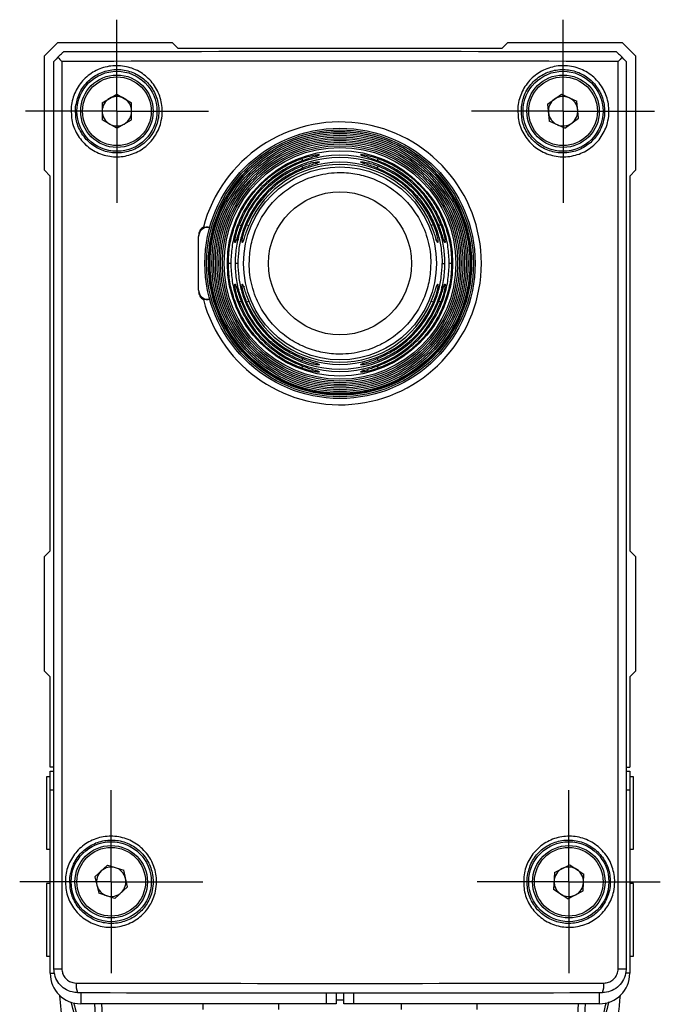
# Model space of a CAD drawing. Header units: millimetres. Extents: x 399 to 6076, y -1991 to 1602.
# Tile 182 of 256: x 3853 to 3886, y 516 to 568. Entities that reach past the tile are written whole.
import ezdxf

# ---------------------------------------------------------------- set-up
doc = ezdxf.new("R2010")
doc.units = ezdxf.units.MM
doc.linetypes.add('AM_ISO08W050', pattern=[18, 12, -1.5, 3, -1.5])
doc.linetypes.add('AM_ISO08W050x2', pattern=[9, 6, -0.75, 1.5, -0.75])
doc.layers.add('AM_7', color=4, linetype='AM_ISO08W050', lineweight=25)
doc.layers.add('S20', color=7, linetype='Continuous')

# ---------------------------------------------------------------- blocks, each defined once
blk = doc.blocks.new('S20-右視-02')
at = {"layer": 'S20', "linetype": 'Continuous', "lineweight": 25}
for p, q in [((-15.216, 29.326), (-14.519, 30.023)), ((-14.519, 30.023), (-8.519, 30.023)), ((-8.519, 30.023), (-8.219, 29.723)), ((8.787, 29.723), (9.087, 30.023)), ((9.087, 30.023), (15.087, 30.023)), ((15.087, 30.023), (15.784, 29.326)), ((-8.219, 29.723), (8.787, 29.723)), ((-15.216, 23.326), (-15.216, 29.326)), ((-14.724, -18.535), (-14.724, 29.031)), ((-14.304, 29.031), (-14.304, -18.535)), ((14.872, -18.535), (14.872, 29.031)), ((15.292, 29.031), (15.292, -18.535)), ((15.784, 29.326), (15.784, 23.326)), ((-12.188, 26.869), (-11.416, 27.315)), ((-12.188, 26.869), (-12.188, 25.977)), ((-11.416, 27.315), (-10.643, 26.869)), ((-10.643, 25.977), (-10.643, 26.869)), ((11.171, 26.789), (11.895, 27.31)), ((11.895, 27.31), (12.708, 26.944)), ((12.797, 26.057), (12.708, 26.944)), ((11.171, 26.789), (11.26, 25.902)), ((-11.416, 25.531), (-12.188, 25.977)), ((-11.416, 25.531), (-10.643, 25.977)), ((12.074, 25.535), (11.26, 25.902)), ((12.074, 25.535), (12.797, 26.057)), ((-14.916, 23.026), (-15.216, 23.326)), ((15.784, 23.326), (15.484, 23.026)), ((-14.916, 3.373), (-14.916, 23.026)), ((15.484, 23.026), (15.484, 3.373)), ((-15.216, 3.073), (-14.916, 3.373)), ((15.484, 3.373), (15.784, 3.073)), ((-15.216, -2.927), (-15.216, 3.073)), ((15.784, 3.073), (15.784, -2.927)), ((-14.916, -3.227), (-15.216, -2.927)), ((15.784, -2.927), (15.484, -3.227)), ((-14.916, -7.977), (-14.916, -3.227)), ((15.484, -3.227), (15.484, -7.977)), ((-14.724, -7.977), (-14.916, -7.977)), ((-14.916, -8.177), (-14.724, -8.177)), ((-14.916, -9.177), (-14.916, -8.177)), ((15.292, -7.977), (15.484, -7.977)), ((15.292, -8.177), (15.484, -8.177)), ((15.484, -8.177), (15.484, -9.177)), ((-15.116, -8.477), (-15.116, -12.277)), ((-14.916, -8.477), (-15.116, -8.477)), ((15.684, -8.477), (15.484, -8.477)), ((15.684, -11.442), (15.684, -8.477)), ((-14.724, -9.177), (-14.916, -9.177)), ((-14.916, -15.977), (-14.916, -9.177)), ((15.484, -9.177), (15.292, -9.177)), ((15.484, -9.177), (15.484, -15.977)), ((15.684, -12.277), (15.684, -11.442)), ((-15.116, -12.277), (-14.916, -12.277)), ((15.484, -12.277), (15.684, -12.277)), ((-11.915, -13.108), (-12.568, -13.715)), ((-11.915, -13.108), (-11.062, -13.37)), ((-10.863, -14.239), (-11.062, -13.37)), ((11.535, -13.492), (12.33, -13.086)), ((12.33, -13.086), (13.078, -13.571)), ((-12.568, -13.715), (-12.369, -14.584)), ((11.535, -13.492), (11.49, -14.383)), ((13.033, -14.462), (13.078, -13.571)), ((-15.116, -14.077), (-15.116, -17.877)), ((-14.916, -14.077), (-15.116, -14.077)), ((-10.863, -14.239), (-11.517, -14.847)), ((12.238, -14.868), (11.49, -14.383)), ((15.684, -14.077), (15.484, -14.077)), ((15.684, -17.042), (15.684, -14.077)), ((-11.517, -14.847), (-12.369, -14.584)), ((12.238, -14.868), (13.033, -14.462)), ((-14.916, -18.777), (-14.916, -15.977)), ((15.484, -15.977), (15.484, -18.777)), ((15.684, -17.877), (15.684, -17.042)), ((-15.116, -17.877), (-14.916, -17.877)), ((15.484, -17.877), (15.684, -17.877)), ((-14.724, -18.535), (-14.304, -18.535)), ((14.872, -18.535), (15.292, -18.535)), ((-14.916, -18.777), (-14.683, -18.777)), ((15.484, -18.777), (15.267, -18.777)), ((-13.316, -19.788), (-13.316, -20.377)), ((-0.416, -20.377), (-0.416, -19.805)), ((0.084, -19.805), (0.084, -20.377)), ((0.484, -20.377), (0.484, -19.805)), ((0.984, -19.805), (0.984, -20.377)), ((13.884, -19.788), (13.884, -20.377)), ((-0.416, -20.377), (-13.316, -20.377)), ((-12.23, -20.377), (-12.013, -23.759)), ((-6.916, -20.377), (-6.916, -20.677)), ((-2.916, -20.677), (-2.916, -20.377)), ((0.084, -20.377), (-0.416, -20.377)), ((0.484, -20.184), (0.084, -20.184)), ((0.984, -20.377), (0.484, -20.377)), ((13.884, -20.377), (0.984, -20.377)), ((3.484, -20.377), (3.484, -20.677)), ((7.484, -20.677), (7.484, -20.377)), ((12.581, -23.759), (12.798, -20.377))]:
    blk.add_line(p, q, dxfattribs=at)
for centre, radius in [((-11.416, 26.423), 2.1), ((11.984, 26.423), 2.1), ((-11.416, 26.423), 1.9), ((-11.416, 26.423), 1.8), ((11.984, 26.423), 1.9), ((11.984, 26.423), 1.8), ((-11.716, -13.977), 2.1), ((-11.716, -13.977), 1.9), ((-11.716, -13.977), 1.8), ((12.284, -13.977), 2.1), ((12.284, -13.977), 1.9), ((12.284, -13.977), 1.8)]:
    blk.add_circle(centre, radius, dxfattribs=at)
for centre, radius, start, end in [((-11.416, 26.423), 0.772, 120, 180), ((-11.416, 26.423), 0.772, 60, 120), ((-11.416, 26.423), 0.773, 0, 60), ((11.984, 26.423), 0.772, 125.7531, 185.7531), ((11.984, 26.423), 0.773, 65.7531, 125.7531), ((11.984, 26.423), 0.773, 5.7531, 65.7531), ((-11.416, 26.423), 0.772, 180, 240), ((-11.416, 26.423), 0.773, 300, 0), ((11.984, 26.423), 0.772, 185.7531, 245.7531), ((11.984, 26.423), 0.773, 305.7531, 5.7531), ((-11.416, 26.423), 0.773, 240, 300), ((11.984, 26.423), 0.773, 245.7531, 305.7531), ((-11.716, -13.977), 0.773, 132.8951, 192.8951), ((-11.716, -13.977), 0.772, 72.8951, 132.8951), ((-11.716, -13.977), 0.772, 12.8951, 72.8951), ((12.284, -13.977), 0.772, 117.0656, 177.0656), ((12.284, -13.977), 0.773, 57.0656, 117.0656), ((12.284, -13.977), 0.773, 357.0656, 57.0656), ((-11.716, -13.977), 0.772, 312.8951, 12.8951), ((12.284, -13.977), 0.772, 177.0656, 237.0656), ((-11.716, -13.977), 0.773, 192.8951, 252.8951), ((12.284, -13.977), 0.773, 297.0656, 357.0656), ((-11.716, -13.977), 0.773, 252.8951, 312.8951), ((12.284, -13.977), 0.773, 237.0656, 297.0656), ((-13.316, -18.777), 1.6, 180, 270), ((13.884, -18.777), 1.6, 270, 0), ((-12.702, -19.414), 0.859, 171.4814, 205.7186), ((13.271, -19.414), 0.859, 334.2814, 8.5186)]:
    blk.add_arc(centre, radius, start, end, dxfattribs=at)
for centre, major_axis, ratio, start_param, end_param in [((0.284, 27.963), (91, 0), 0.017455, 1.410685, 1.730906), ((-14.224, 29.531), (0.5, 0.5), 0.017452, 2.176749, 3.14159), ((0.284, 27.463), (91.5, 0), 0.01736, 1.410683, 1.73091), ((14.792, 29.531), (-0.5, 0.5), 0.017447, 3.141601, 4.106466), ((0.284, -17.717), (91.5, 0), 0.01736, 4.560594, 4.864184), ((0.284, -18.217), (91, 0), 0.017455, 4.560594, 4.864184)]:
    blk.add_ellipse(centre, major_axis=major_axis, ratio=ratio, start_param=start_param, end_param=end_param, dxfattribs=at)
for points, knots in [([(-14.516, 29.253), (-14.514, 29.255), (-14.466, 29.303), (-14.383, 29.384), (-14.292, 29.472), (-14.236, 29.523), (-14.228, 29.528), (-14.224, 29.531)], [0, 0, 0, 0, 0.012248, 0.337726, 0.587687, 0.791528, 1, 1, 1, 1]), ([(14.792, 29.531), (14.796, 29.529), (14.803, 29.524), (14.856, 29.475), (14.948, 29.387), (15.033, 29.304), (15.083, 29.254), (15.084, 29.253)], [0, 0, 0, 0, 0.199493, 0.398691, 0.649947, 0.993788, 1, 1, 1, 1]), ([(-14.516, 29.253), (-14.448, 29.181), (-14.379, 29.107), (-14.305, 29.032), (-14.304, 29.031)], [0, 0, 0, 0, 0.985969, 1, 1, 1, 1]), ([(15.084, 29.253), (15.016, 29.181), (14.948, 29.107), (14.873, 29.032), (14.872, 29.031)], [0, 0, 0, 0, 0.985969, 1, 1, 1, 1]), ([(-13.811, 26.671), (-13.811, 26.672), (-13.783, 26.937), (-13.637, 27.459), (-13.175, 28.124), (-12.517, 28.603), (-11.733, 28.839), (-10.91, 28.803), (-10.145, 28.493), (-9.529, 27.948), (-9.13, 27.231), (-9.009, 26.526), (-9.082, 25.825), (-9.345, 25.161), (-9.879, 24.545), (-10.586, 24.139), (-11.39, 23.988), (-12.202, 24.113), (-12.93, 24.501), (-13.482, 25.109), (-13.816, 25.865), (-13.813, 26.404), (-13.811, 26.671)], [0, 0, 0, 0, 0.000289, 0.053127, 0.106125, 0.159648, 0.213738, 0.268126, 0.322438, 0.37642, 0.430023, 0.483343, 0.516575, 0.569884, 0.623223, 0.676755, 0.730623, 0.784828, 0.839203, 0.893417, 0.94714, 1, 1, 1, 1]), ([(-13.581, 26.65), (-13.583, 26.405), (-13.586, 25.912), (-13.281, 25.219), (-12.777, 24.662), (-12.111, 24.306), (-11.369, 24.192), (-10.634, 24.33), (-9.986, 24.702), (-9.498, 25.266), (-9.258, 25.875), (-9.191, 26.517), (-9.301, 27.164), (-9.666, 27.82), (-10.23, 28.32), (-10.93, 28.604), (-11.682, 28.637), (-12.4, 28.42), (-12.997, 27.981), (-13.434, 27.372), (-13.532, 26.891), (-13.581, 26.65)], [0, 0, 0, 0, 0.052854, 0.106572, 0.160785, 0.215154, 0.269345, 0.323197, 0.376719, 0.430066, 0.483403, 0.516657, 0.570013, 0.623636, 0.677618, 0.731916, 0.786288, 0.840368, 0.893887, 0.946883, 1, 1, 1, 1]), ([(9.619, 26.674), (9.619, 26.678), (9.648, 26.946), (9.799, 27.473), (10.268, 28.138), (10.931, 28.612), (11.715, 28.841), (12.535, 28.799), (13.296, 28.486), (13.911, 27.936), (14.306, 27.215), (14.421, 26.51), (14.344, 25.813), (14.08, 25.154), (13.545, 24.541), (12.837, 24.136), (12.029, 23.988), (11.215, 24.116), (10.489, 24.509), (9.942, 25.119), (9.612, 25.873), (9.617, 26.409), (9.619, 26.674)], [0, 0, 0, 0, 0.000733, 0.053912, 0.107159, 0.160607, 0.21437, 0.268484, 0.322837, 0.377138, 0.431031, 0.484333, 0.517022, 0.570273, 0.623543, 0.677265, 0.731493, 0.785896, 0.840117, 0.89397, 0.947464, 1, 1, 1, 1]), ([(9.797, 26.653), (9.795, 26.41), (9.791, 25.919), (10.093, 25.228), (10.593, 24.669), (11.258, 24.309), (12.002, 24.191), (12.74, 24.328), (13.388, 24.699), (13.876, 25.26), (14.117, 25.864), (14.187, 26.502), (14.082, 27.149), (13.722, 27.809), (13.16, 28.313), (12.464, 28.6), (11.715, 28.639), (10.997, 28.429), (10.394, 27.994), (9.949, 27.384), (9.848, 26.898), (9.797, 26.653)], [0, 0, 0, 0, 0.052573, 0.1060939, 0.159954, 0.214165, 0.2685507, 0.3227668, 0.3764839, 0.4297518, 0.4829991, 0.5156838, 0.5689812, 0.6228706, 0.6771693, 0.7315148, 0.7856139, 0.8393608, 0.8928049, 0.9460657, 1, 1, 1, 1]), ([(-6.553, 19.213), (-6.468, 19.706), (-6.319, 20.58), (-5.794, 21.748), (-5.163, 22.722), (-4.371, 23.572), (-3.453, 24.28), (-2.427, 24.821), (-1.327, 25.187), (-0.18, 25.36), (0.983, 25.342), (2.126, 25.125), (3.219, 24.724), (4.228, 24.14), (5.126, 23.399), (5.883, 22.516), (6.484, 21.522), (6.906, 20.439), (7.144, 19.302), (7.184, 18.141), (7.018, 16.878), (6.608, 15.665), (5.975, 14.559), (5.239, 13.66), (4.361, 12.901), (3.372, 12.297), (2.294, 11.87), (1.16, 11.625), (0, 11.577), (-1.155, 11.72), (-2.269, 12.059), (-3.312, 12.577), (-4.251, 13.266), (-5.063, 14.099), (-5.72, 15.059), (-6.21, 16.112), (-6.51, 17.234), (-6.621, 18.28), (-6.573, 18.939), (-6.553, 19.213)], [0, 0, 0, 0, 0.034602, 0.061458, 0.088314, 0.115095, 0.141877, 0.168613, 0.195348, 0.22213, 0.248911, 0.275781, 0.302652, 0.329542, 0.356432, 0.383264, 0.410095, 0.436893, 0.463691, 0.490485, 0.517279, 0.551878, 0.578714, 0.60555, 0.632312, 0.659075, 0.685815, 0.712554, 0.739365, 0.766176, 0.793064, 0.819952, 0.846828, 0.873704, 0.900517, 0.927329, 0.954129, 0.980928, 1, 1, 1, 1]), ([(-14.11, -13.73), (-14.11, -13.728), (-14.082, -13.464), (-13.936, -12.942), (-13.475, -12.278), (-12.818, -11.799), (-12.034, -11.562), (-11.212, -11.599), (-10.447, -11.908), (-9.83, -12.453), (-9.432, -13.169), (-9.311, -13.874), (-9.384, -14.574), (-9.646, -15.238), (-10.179, -15.853), (-10.886, -16.259), (-11.69, -16.41), (-12.501, -16.286), (-13.229, -15.898), (-13.781, -15.29), (-14.116, -14.535), (-14.112, -13.996), (-14.11, -13.73)], [0, 0, 0, 0, 0.000308, 0.053107, 0.106073, 0.159584, 0.213688, 0.268109, 0.322455, 0.376459, 0.430062, 0.483365, 0.516564, 0.569854, 0.623173, 0.676696, 0.730576, 0.78481, 0.839221, 0.89346, 0.947183, 1, 1, 1, 1]), ([(-13.88, -13.75), (-13.881, -13.995), (-13.885, -14.488), (-13.579, -15.18), (-13.075, -15.737), (-12.41, -16.093), (-11.668, -16.207), (-10.933, -16.069), (-10.287, -15.697), (-9.799, -15.133), (-9.559, -14.524), (-9.492, -13.883), (-9.602, -13.237), (-9.967, -12.58), (-10.531, -12.081), (-11.231, -11.798), (-11.983, -11.764), (-12.7, -11.982), (-13.297, -12.421), (-13.733, -13.029), (-13.831, -13.51), (-13.88, -13.75)], [0, 0, 0, 0, 0.052808, 0.106525, 0.160762, 0.215167, 0.26939, 0.323255, 0.376771, 0.430098, 0.483414, 0.516635, 0.569971, 0.623594, 0.677598, 0.731932, 0.786338, 0.840434, 0.893942, 0.946904, 1, 1, 1, 1]), ([(9.921, -13.726), (9.921, -13.722), (9.95, -13.454), (10.101, -12.927), (10.569, -12.264), (11.232, -11.79), (12.015, -11.56), (12.835, -11.602), (13.596, -11.915), (14.21, -12.465), (14.605, -13.186), (14.72, -13.891), (14.643, -14.587), (14.379, -15.245), (13.845, -15.858), (13.137, -16.262), (12.33, -16.411), (11.516, -16.282), (10.79, -15.889), (10.243, -15.28), (9.914, -14.527), (9.918, -13.991), (9.921, -13.726)], [0, 0, 0, 0, 0.000765, 0.053915, 0.107135, 0.16057, 0.214339, 0.268478, 0.322866, 0.377197, 0.431097, 0.484382, 0.517024, 0.570254, 0.623503, 0.677222, 0.731472, 0.785909, 0.840161, 0.894029, 0.947517, 1, 1, 1, 1]), ([(10.098, -13.747), (10.096, -13.99), (10.092, -14.481), (10.393, -15.171), (10.894, -15.73), (11.558, -16.09), (12.302, -16.207), (13.04, -16.071), (13.687, -15.7), (14.175, -15.139), (14.416, -14.535), (14.486, -13.898), (14.381, -13.252), (14.021, -12.592), (13.459, -12.089), (12.763, -11.801), (12.015, -11.762), (11.297, -11.972), (10.695, -12.407), (10.25, -13.017), (10.149, -13.503), (10.098, -13.747)], [0, 0, 0, 0, 0.052518, 0.106032, 0.159907, 0.21415, 0.268573, 0.322813, 0.376528, 0.429774, 0.482999, 0.515635, 0.568912, 0.622808, 0.677136, 0.731519, 0.785645, 0.8394, 0.892831, 0.946065, 1, 1, 1, 1]), ([(-13.476, -19.787), (-13.571, -19.781), (-13.806, -19.764), (-14.157, -19.611), (-14.471, -19.327), (-14.683, -18.954), (-14.71, -18.675), (-14.724, -18.535)], [0, 0, 0, 0, 0.145687, 0.360938, 0.574381, 0.786986, 1, 1, 1, 1]), ([(-14.304, -18.535), (-14.296, -18.619), (-14.279, -18.787), (-14.151, -19.011), (-13.962, -19.181), (-13.75, -19.273), (-13.609, -19.283), (-13.552, -19.287)], [0, 0, 0, 0, 0.211811, 0.423816, 0.637466, 0.853583, 1, 1, 1, 1]), ([(15.292, -18.535), (15.287, -18.623), (15.272, -18.851), (15.128, -19.202), (14.846, -19.524), (14.469, -19.744), (14.186, -19.773), (14.044, -19.787)], [0, 0, 0, 0, 0.133566, 0.349135, 0.566058, 0.783104, 1, 1, 1, 1]), ([(14.12, -19.287), (14.205, -19.279), (14.376, -19.261), (14.603, -19.129), (14.773, -18.936), (14.86, -18.725), (14.869, -18.588), (14.872, -18.535)], [0, 0, 0, 0, 0.217967, 0.435699, 0.65254, 0.86723, 1, 1, 1, 1]), ([(-13.57, -25.951), (-13.576, -25.92), (-13.782, -24.903), (-14.131, -22.907), (-14.312, -20.925), (-14.403, -19.943)], [0, 0, 0, 0, 0.015506, 0.512552, 1, 1, 1, 1]), ([(14.974, -19.931), (14.908, -20.68), (14.753, -22.431), (14.437, -24.436), (14.19, -25.687), (14.138, -25.951)], [0, 0, 0, 0, 0.371515, 0.867499, 1, 1, 1, 1]), ([(-12.155, -26.27), (-12.48, -25.197), (-13.081, -23.216), (-13.582, -21.206), (-13.812, -20.285)], [0, 0, 0, 0, 0.541202, 1, 1, 1, 1]), ([(-13.689, -20.307), (-13.463, -21.212), (-12.967, -23.202), (-12.372, -25.165), (-12.047, -26.236)], [0, 0, 0, 0, 0.454292, 1, 1, 1, 1]), ([(-12.348, -23.762), (-12.375, -23.435), (-12.466, -22.308), (-12.526, -21.179), (-12.569, -20.377)], [0, 0, 0, 0, 0.289772, 1, 1, 1, 1]), ([(12.615, -26.236), (12.94, -25.166), (13.535, -23.201), (14.033, -21.209), (14.259, -20.301)], [0, 0, 0, 0, 0.544451, 1, 1, 1, 1]), ([(14.382, -20.276), (14.151, -21.202), (13.65, -23.214), (13.048, -25.199), (12.723, -26.27)], [0, 0, 0, 0, 0.460231, 1, 1, 1, 1]), ([(13.139, -20.377), (13.126, -20.637), (13.07, -21.766), (12.983, -22.893), (12.917, -23.762)], [0, 0, 0, 0, 0.2300142, 1, 1, 1, 1])]:
    blk.add_open_spline(points, degree=3, knots=knots, dxfattribs=at)
blk = doc.blocks.new('108度接頭-側視')
at = {"linetype": 'Continuous', "lineweight": 25}
for p, q in [((-1.087, 5.693), (-1.088, 5.683)), ((1.088, 5.683), (1.087, 5.693)), ((-1.09, 5.319), (-1.09, 5.309)), ((1.09, 5.309), (1.09, 5.319)), ((-6.915, 1.9), (-6.829, 1.9)), ((-5.293, 2.021), (-5.185, 1.98)), ((-4.896, 2.026), (-4.789, 1.982)), ((4.896, 2.026), (4.787, 1.981)), ((5.293, 2.021), (5.183, 1.979)), ((-7.415, -1.4), (-7.415, 1.4)), ((-5.498, 1.089), (-5.504, 1.089)), ((-5.123, 1.092), (-5.129, 1.092)), ((5.129, 1.092), (5.123, 1.092)), ((5.504, 1.089), (5.498, 1.089)), ((-5.727, 0), (-5.856, 0)), ((-5.361, 0), (-5.489, 0)), ((5.361, 0), (5.489, 0)), ((5.856, 0), (5.728, 0)), ((-5.504, -1.089), (-5.498, -1.089)), ((-5.129, -1.092), (-5.123, -1.092)), ((5.123, -1.092), (5.129, -1.092)), ((5.498, -1.089), (5.504, -1.089)), ((-6.829, -1.9), (-6.915, -1.9)), ((-5.293, -2.021), (-5.183, -1.979)), ((-4.896, -2.026), (-4.787, -1.981)), ((4.788, -1.982), (4.896, -2.026)), ((5.184, -1.98), (5.293, -2.021)), ((-1.09, -5.309), (-1.09, -5.319)), ((1.09, -5.319), (1.09, -5.309)), ((-1.088, -5.683), (-1.087, -5.693)), ((1.087, -5.693), (1.088, -5.683))]:
    blk.add_line(p, q, dxfattribs=at)
at = {"linetype": 'Continuous', "lineweight": 25, "flags": 128}
for points in [[(-5.375, 1.238), (-5.343, 1.247), (-5.308, 1.25)], [(5.375, -1.238), (5.343, -1.247), (5.308, -1.25)]]:
    blk.add_lwpolyline(points, dxfattribs=at)
at = {"linetype": 'Continuous', "lineweight": 25}
for radius in [7.088, 6.996, 6.905, 6.813, 6.721, 6.629, 6.538, 6.446, 6.354, 6.262, 6.171, 6.079, 5.907, 5.06, 3.75]:
    blk.add_circle((0, 0), radius, dxfattribs=at)
for centre, radius, start, end in [((0, 0), 7.415, 0, 165.124), ((-1.05, 5.497), 0.2, 100.7479, 157.9623), ((-1.05, 5.487), 0.2, 100.7682, 155.4127), ((1.05, 5.497), 0.2, 46.6593, 79.2352), ((1.05, 5.487), 0.2, 52.5292, 79.2126), ((0, 0), 5.666, 20.8997, 159.1003), ((0, 0), 5.55, 21.3757, 158.6243), ((0, 0), 5.55, 21.3757, 158.6243), ((0, 0), 5.299, 22.4827, 157.5173), ((0, 0), 5.183, 23.0368, 156.9632), ((0, 0), 5.183, 23.0368, 156.9632), ((-0.474, 5.94), 1.587, 196.1217, 200.5098), ((-1.05, 5.123), 0.2, 101.5139, 158.3609), ((-1.05, 5.113), 0.2, 101.5371, 155.7246), ((1.05, 5.123), 0.2, 45.7614, 78.4694), ((1.05, 5.113), 0.2, 51.7191, 78.4439), ((0.496, 5.933), 1.565, 339.5264, 343.8875), ((-0.476, 5.59), 1.603, 197.6116, 201.9612), ((0.497, 5.583), 1.581, 338.0745, 342.3974), ((-6.915, 1.4), 0.5, 90, 180), ((-5.308, 1.05), 0.2, 138.3629, 168.8611), ((-5.302, 1.05), 0.2, 142.0913, 168.8453), ((-5.302, 1.051), 0.199, 90.0016, 110.8228), ((-4.933, 1.05), 0.2, 137.5532, 168.0387), ((-4.927, 1.05), 0.2, 141.2791, 168.021), ((4.927, 1.05), 0.2, 11.9601, 65.8112), ((4.933, 1.05), 0.2, 11.9445, 67.5988), ((5.302, 1.05), 0.2, 11.1356, 65.4358), ((5.308, 1.05), 0.2, 11.1219, 67.2012), ((0, 0), 7.415, 194.8665, 0), ((-6.915, -1.4), 0.5, 180, 270), ((-5.308, -1.05), 0.2, 191.1219, 247.2012), ((-5.302, -1.05), 0.2, 191.1355, 245.4883), ((-4.933, -1.05), 0.2, 191.9445, 247.5988), ((-4.927, -1.05), 0.2, 191.9601, 245.8112), ((4.933, -1.05), 0.2, 317.5532, 348.0387), ((4.927, -1.05), 0.2, 321.2791, 348.021), ((5.302, -1.051), 0.199, 270.0016, 290.4166), ((5.308, -1.05), 0.2, 318.3629, 348.8611), ((5.302, -1.05), 0.2, 322.0913, 348.8453), ((0, 0), 5.666, 200.8997, 339.1003), ((0, 0), 5.55, 201.3757, 338.6243), ((0, 0), 5.55, 201.3757, 338.6243), ((0, 0), 5.299, 202.4827, 337.5173), ((0, 0), 5.183, 203.0368, 336.9632), ((0, 0), 5.183, 203.0368, 336.9632), ((-0.497, -5.583), 1.581, 158.0745, 162.3974), ((0.476, -5.59), 1.603, 17.6116, 21.9612), ((-0.496, -5.933), 1.565, 159.5264, 163.8875), ((-1.05, -5.123), 0.2, 225.7614, 258.4694), ((-1.05, -5.497), 0.2, 226.6593, 259.2352), ((-1.05, -5.113), 0.2, 231.7191, 258.4439), ((-1.05, -5.487), 0.2, 232.5292, 259.2126), ((1.05, -5.497), 0.2, 280.7479, 337.9623), ((1.05, -5.487), 0.2, 280.7683, 335.1961), ((1.05, -5.113), 0.2, 281.5372, 335.5452), ((1.05, -5.123), 0.2, 281.5139, 338.3609), ((0.474, -5.94), 1.587, 16.1217, 20.5098)]:
    blk.add_arc(centre, radius, start, end, dxfattribs=at)
for points, knots in [([(-1.088, 5.683), (-1.091, 5.679), (-1.098, 5.67), (-1.176, 5.64), (-1.353, 5.586), (-1.658, 5.494), (-1.887, 5.412), (-2.001, 5.371)], [0, 0, 0, 0, 0.125367, 0.251256, 0.500577, 0.750103, 1, 1, 1, 1]), ([(-1.999, 5.499), (-1.885, 5.537), (-1.657, 5.614), (-1.401, 5.669), (-1.244, 5.693), (-1.156, 5.702), (-1.098, 5.703), (-1.091, 5.696), (-1.087, 5.693)], [0, 0, 0, 0, 0.250195, 0.499281, 0.624871, 0.749499, 0.874886, 1, 1, 1, 1]), ([(1.087, 5.693), (1.091, 5.696), (1.098, 5.703), (1.156, 5.702), (1.244, 5.693), (1.402, 5.669), (1.658, 5.613), (1.885, 5.537), (1.999, 5.499)], [0, 0, 0, 0, 0.12538, 0.251104, 0.375672, 0.501341, 0.75042, 1, 1, 1, 1]), ([(2.001, 5.371), (1.886, 5.412), (1.658, 5.494), (1.353, 5.586), (1.176, 5.64), (1.098, 5.67), (1.091, 5.679), (1.088, 5.683)], [0, 0, 0, 0, 0.250528, 0.499998, 0.749264, 0.874856, 1, 1, 1, 1]), ([(-5.856, 0), (-5.843, 0.291), (-5.818, 0.877), (-5.647, 1.596), (-5.45, 2.158), (-5.267, 2.572), (-5.051, 2.974), (-4.74, 3.456), (-4.293, 4.01), (-3.656, 4.598), (-2.891, 5.126), (-2.303, 5.372), (-1.999, 5.499)], [0, 0, 0, 0, 0.1218445, 0.2457066, 0.3084396, 0.371677, 0.4354186, 0.4996639, 0.6121704, 0.7330676, 0.8623472, 1, 1, 1, 1]), ([(-2.001, 5.371), (-2.294, 5.245), (-2.863, 5.001), (-3.49, 4.56), (-3.927, 4.179), (-4.218, 3.884), (-4.478, 3.58), (-4.811, 3.132), (-5.174, 2.511), (-5.492, 1.694), (-5.69, 0.852), (-5.715, 0.282), (-5.727, 0)], [0, 0, 0, 0, 0.137437, 0.266712, 0.328332, 0.387909, 0.445443, 0.500935, 0.628661, 0.754411, 0.878189, 1, 1, 1, 1]), ([(-1.09, 5.309), (-1.094, 5.304), (-1.101, 5.295), (-1.161, 5.272), (-1.25, 5.241), (-1.409, 5.19), (-1.665, 5.108), (-1.892, 5.019), (-2.006, 4.975)], [0, 0, 0, 0, 0.125179, 0.250926, 0.375331, 0.501218, 0.750409, 1, 1, 1, 1]), ([(-2.004, 5.105), (-1.89, 5.146), (-1.663, 5.228), (-1.406, 5.289), (-1.248, 5.316), (-1.159, 5.326), (-1.101, 5.328), (-1.094, 5.322), (-1.09, 5.319)], [0, 0, 0, 0, 0.250208, 0.499305, 0.624944, 0.749507, 0.874905, 1, 1, 1, 1]), ([(1.09, 5.319), (1.094, 5.322), (1.101, 5.328), (1.159, 5.326), (1.248, 5.316), (1.407, 5.289), (1.664, 5.228), (1.891, 5.146), (2.004, 5.105)], [0, 0, 0, 0, 0.125365, 0.2511032, 0.3756163, 0.5013437, 0.7504043, 1, 1, 1, 1]), ([(2.006, 4.975), (1.892, 5.02), (1.664, 5.108), (1.409, 5.19), (1.25, 5.241), (1.16, 5.272), (1.101, 5.295), (1.094, 5.304), (1.09, 5.309)], [0, 0, 0, 0, 0.250236, 0.499395, 0.625166, 0.749599, 0.875047, 1, 1, 1, 1]), ([(1.999, 5.499), (2.303, 5.372), (2.892, 5.126), (3.541, 4.677), (3.993, 4.287), (4.294, 3.986), (4.563, 3.675), (4.907, 3.217), (5.283, 2.58), (5.613, 1.741), (5.818, 0.876), (5.843, 0.29), (5.856, 0)], [0, 0, 0, 0, 0.137821, 0.267257, 0.328871, 0.388381, 0.445786, 0.501086, 0.628823, 0.754556, 0.878283, 1, 1, 1, 1]), ([(5.727, 0), (5.715, 0.283), (5.69, 0.853), (5.525, 1.553), (5.335, 2.1), (5.158, 2.503), (4.949, 2.894), (4.649, 3.365), (4.217, 3.907), (3.601, 4.482), (2.862, 5.001), (2.294, 5.245), (2.001, 5.371)], [0, 0, 0, 0, 0.121943, 0.245861, 0.308608, 0.371852, 0.435593, 0.499831, 0.612655, 0.733623, 0.862737, 1, 1, 1, 1]), ([(-5.489, 0), (-5.477, 0.267), (-5.455, 0.806), (-5.3, 1.468), (-5.122, 1.985), (-4.957, 2.367), (-4.762, 2.737), (-4.482, 3.184), (-4.077, 3.699), (-3.501, 4.249), (-2.81, 4.745), (-2.278, 4.983), (-2.004, 5.105)], [0, 0, 0, 0, 0.12207, 0.24609, 0.308875, 0.372147, 0.435907, 0.500154, 0.613267, 0.734284, 0.863198, 1, 1, 1, 1]), ([(-2.006, 4.975), (-2.276, 4.851), (-2.808, 4.605), (-3.504, 4.087), (-4.096, 3.493), (-4.573, 2.836), (-4.936, 2.14), (-5.184, 1.426), (-5.333, 0.71), (-5.351, 0.234), (-5.36, 0)], [0, 0, 0, 0, 0.139909, 0.27555, 0.406928, 0.534046, 0.656909, 0.77552, 0.889883, 1, 1, 1, 1]), ([(-4.761, 0), (-4.745, 0.299), (-4.713, 0.897), (-4.49, 1.629), (-4.235, 2.194), (-3.989, 2.613), (-3.702, 3.007), (-3.263, 3.494), (-2.753, 3.907), (-2.194, 4.234), (-1.719, 4.45), (-1.187, 4.624), (-0.598, 4.736), (0.099, 4.779), (0.898, 4.706), (1.629, 4.491), (2.194, 4.234), (2.613, 3.99), (3.007, 3.702), (3.494, 3.263), (3.907, 2.753), (4.234, 2.194), (4.45, 1.719), (4.623, 1.187), (4.74, 0.598), (4.754, 0.2), (4.761, 0)], [0, 0, 0, 0, 0.059972, 0.119927, 0.152119, 0.184276, 0.217153, 0.249995, 0.315625, 0.347818, 0.379975, 0.420106, 0.459901, 0.5, 0.559981, 0.619927, 0.652119, 0.684276, 0.717153, 0.749995, 0.815625, 0.847818, 0.879975, 0.920098, 0.959893, 1, 1, 1, 1]), ([(2.004, 5.105), (2.278, 4.983), (2.811, 4.745), (3.396, 4.323), (3.805, 3.959), (4.078, 3.678), (4.321, 3.388), (4.633, 2.962), (4.972, 2.374), (5.269, 1.601), (5.454, 0.805), (5.477, 0.267), (5.489, 0)], [0, 0, 0, 0, 0.136968, 0.266046, 0.327666, 0.387306, 0.444966, 0.500645, 0.628378, 0.754184, 0.878058, 1, 1, 1, 1]), ([(2.006, 4.975), (2.276, 4.851), (2.808, 4.605), (3.504, 4.087), (4.096, 3.493), (4.573, 2.836), (4.936, 2.14), (5.184, 1.426), (5.333, 0.71), (5.351, 0.234), (5.36, 0)], [0, 0, 0, 0, 0.139909, 0.27555, 0.406928, 0.534046, 0.656909, 0.77552, 0.889883, 1, 1, 1, 1]), ([(-7.165, 1.902), (-7.2, 1.877), (-7.273, 1.828), (-7.352, 1.721), (-7.405, 1.599), (-7.412, 1.511), (-7.415, 1.468)], [0, 0, 0, 0, 0.245503, 0.499783, 0.754179, 1, 1, 1, 1]), ([(-7.155, 1.9), (-7.159, 1.9), (-7.182, 1.9), (-7.092, 1.9), (-6.965, 1.9), (-6.915, 1.9)], [0, 0, 0, 0, 0.111985, 0.656426, 1, 1, 1, 1]), ([(-5.504, 1.089), (-5.507, 1.092), (-5.514, 1.1), (-5.512, 1.16), (-5.503, 1.251), (-5.475, 1.413), (-5.415, 1.675), (-5.334, 1.906), (-5.293, 2.021)], [0, 0, 0, 0, 0.125377, 0.251122, 0.375644, 0.501354, 0.750401, 1, 1, 1, 1]), ([(-5.168, 2.023), (-5.211, 1.907), (-5.298, 1.675), (-5.38, 1.414), (-5.431, 1.252), (-5.461, 1.161), (-5.484, 1.1), (-5.493, 1.092), (-5.498, 1.089)], [0, 0, 0, 0, 0.250209, 0.499357, 0.625115, 0.74957, 0.875027, 1, 1, 1, 1]), ([(-5.129, 1.092), (-5.132, 1.095), (-5.138, 1.102), (-5.136, 1.163), (-5.125, 1.255), (-5.094, 1.419), (-5.028, 1.682), (-4.94, 1.912), (-4.896, 2.026)], [0, 0, 0, 0, 0.12536, 0.251122, 0.37558, 0.501357, 0.750384, 1, 1, 1, 1]), ([(-4.769, 2.028), (-4.816, 1.913), (-4.91, 1.682), (-4.998, 1.42), (-5.052, 1.257), (-5.084, 1.164), (-5.109, 1.103), (-5.118, 1.095), (-5.123, 1.092)], [0, 0, 0, 0, 0.25023, 0.499393, 0.625218, 0.749587, 0.875063, 1, 1, 1, 1]), ([(5.123, 1.092), (5.118, 1.095), (5.109, 1.103), (5.084, 1.165), (5.052, 1.257), (4.998, 1.421), (4.91, 1.683), (4.816, 1.913), (4.769, 2.028)], [0, 0, 0, 0, 0.125179, 0.250972, 0.375309, 0.501246, 0.750403, 1, 1, 1, 1]), ([(4.896, 2.026), (4.94, 1.911), (5.028, 1.682), (5.094, 1.418), (5.125, 1.255), (5.136, 1.163), (5.138, 1.102), (5.132, 1.095), (5.129, 1.092)], [0, 0, 0, 0, 0.250144, 0.499271, 0.624965, 0.749479, 0.874905, 1, 1, 1, 1]), ([(5.498, 1.089), (5.493, 1.093), (5.484, 1.1), (5.461, 1.161), (5.431, 1.253), (5.38, 1.415), (5.298, 1.676), (5.211, 1.907), (5.168, 2.023)], [0, 0, 0, 0, 0.125212, 0.250982, 0.375386, 0.50124, 0.750417, 1, 1, 1, 1]), ([(5.293, 2.021), (5.334, 1.906), (5.415, 1.675), (5.476, 1.412), (5.503, 1.25), (5.512, 1.159), (5.514, 1.099), (5.507, 1.092), (5.504, 1.089)], [0, 0, 0, 0, 0.250145, 0.49925, 0.624886, 0.749471, 0.874885, 1, 1, 1, 1]), ([(-1.999, -5.499), (-2.303, -5.372), (-2.892, -5.126), (-3.541, -4.677), (-3.993, -4.287), (-4.294, -3.986), (-4.563, -3.675), (-4.907, -3.217), (-5.283, -2.58), (-5.613, -1.741), (-5.818, -0.876), (-5.843, -0.29), (-5.856, 0)], [0, 0, 0, 0, 0.1378293, 0.2672679, 0.3288812, 0.3883892, 0.445791, 0.5010861, 0.6288292, 0.7545645, 0.878289, 1, 1, 1, 1]), ([(-5.727, 0), (-5.715, -0.283), (-5.69, -0.853), (-5.525, -1.553), (-5.335, -2.1), (-5.158, -2.503), (-4.949, -2.894), (-4.649, -3.365), (-4.217, -3.907), (-3.601, -4.482), (-2.862, -5.001), (-2.294, -5.245), (-2.001, -5.371)], [0, 0, 0, 0, 0.1219379, 0.2458548, 0.3086021, 0.3718468, 0.4355897, 0.4998313, 0.6126486, 0.7336138, 0.8627299, 1, 1, 1, 1]), ([(-2.004, -5.105), (-2.278, -4.983), (-2.811, -4.745), (-3.396, -4.323), (-3.805, -3.959), (-4.078, -3.678), (-4.321, -3.388), (-4.633, -2.962), (-4.972, -2.374), (-5.269, -1.601), (-5.454, -0.805), (-5.477, -0.267), (-5.489, 0)], [0, 0, 0, 0, 0.13696, 0.266036, 0.327656, 0.387298, 0.444961, 0.500645, 0.628372, 0.754175, 0.878052, 1, 1, 1, 1]), ([(-5.36, 0), (-5.351, -0.234), (-5.333, -0.71), (-5.184, -1.426), (-4.936, -2.14), (-4.573, -2.836), (-4.096, -3.493), (-3.504, -4.087), (-2.808, -4.605), (-2.276, -4.851), (-2.006, -4.975)], [0, 0, 0, 0, 0.110117, 0.22448, 0.343091, 0.465954, 0.593072, 0.72445, 0.860091, 1, 1, 1, 1]), ([(4.761, 0), (4.745, -0.299), (4.713, -0.897), (4.49, -1.629), (4.235, -2.194), (3.989, -2.613), (3.702, -3.007), (3.263, -3.494), (2.753, -3.907), (2.194, -4.234), (1.719, -4.45), (1.187, -4.624), (0.598, -4.736), (-0.099, -4.779), (-0.898, -4.706), (-1.629, -4.491), (-2.194, -4.234), (-2.613, -3.99), (-3.007, -3.702), (-3.494, -3.263), (-3.907, -2.753), (-4.234, -2.194), (-4.45, -1.719), (-4.623, -1.187), (-4.74, -0.598), (-4.754, -0.2), (-4.761, 0)], [0, 0, 0, 0, 0.0599721, 0.1199267, 0.152119, 0.1842761, 0.2171534, 0.2499947, 0.3156254, 0.3478177, 0.3799748, 0.4201058, 0.4599007, 0.5000004, 0.5599813, 0.6199267, 0.652119, 0.6842761, 0.7171534, 0.7499947, 0.8156254, 0.8478177, 0.8799748, 0.9200977, 0.9598926, 1, 1, 1, 1]), ([(5.489, 0), (5.477, -0.267), (5.455, -0.806), (5.3, -1.468), (5.122, -1.985), (4.957, -2.367), (4.762, -2.737), (4.482, -3.184), (4.077, -3.699), (3.501, -4.249), (2.81, -4.745), (2.278, -4.983), (2.004, -5.105)], [0, 0, 0, 0, 0.1220698, 0.2460899, 0.3088749, 0.3721474, 0.4359073, 0.500154, 0.6132671, 0.7342842, 0.8631979, 1, 1, 1, 1]), ([(5.856, 0), (5.843, -0.291), (5.818, -0.877), (5.647, -1.596), (5.45, -2.158), (5.267, -2.572), (5.051, -2.974), (4.74, -3.456), (4.293, -4.01), (3.656, -4.598), (2.891, -5.126), (2.303, -5.372), (1.999, -5.499)], [0, 0, 0, 0, 0.1218445, 0.2457066, 0.3084396, 0.371677, 0.4354186, 0.4996639, 0.6121704, 0.7330676, 0.8623472, 1, 1, 1, 1]), ([(2.001, -5.371), (2.294, -5.245), (2.863, -5.001), (3.49, -4.56), (3.927, -4.179), (4.218, -3.884), (4.478, -3.58), (4.811, -3.132), (5.174, -2.511), (5.492, -1.694), (5.69, -0.852), (5.715, -0.282), (5.727, 0)], [0, 0, 0, 0, 0.137437, 0.266712, 0.328332, 0.387909, 0.445443, 0.500935, 0.628661, 0.754411, 0.878189, 1, 1, 1, 1]), ([(2.006, -4.975), (2.276, -4.851), (2.808, -4.605), (3.504, -4.087), (4.096, -3.493), (4.573, -2.836), (4.936, -2.14), (5.184, -1.426), (5.333, -0.71), (5.351, -0.234), (5.36, 0)], [0, 0, 0, 0, 0.139909, 0.27555, 0.406928, 0.534046, 0.656909, 0.77552, 0.889883, 1, 1, 1, 1]), ([(-7.415, -1.468), (-7.412, -1.511), (-7.405, -1.599), (-7.352, -1.721), (-7.273, -1.828), (-7.2, -1.877), (-7.165, -1.902)], [0, 0, 0, 0, 0.245823, 0.50022, 0.7545, 1, 1, 1, 1]), ([(-5.293, -2.021), (-5.334, -1.906), (-5.415, -1.675), (-5.476, -1.412), (-5.503, -1.25), (-5.512, -1.159), (-5.514, -1.099), (-5.507, -1.092), (-5.504, -1.089)], [0, 0, 0, 0, 0.250145, 0.49925, 0.624886, 0.749471, 0.874885, 1, 1, 1, 1]), ([(-5.498, -1.089), (-5.493, -1.093), (-5.484, -1.1), (-5.461, -1.161), (-5.431, -1.253), (-5.38, -1.415), (-5.298, -1.676), (-5.211, -1.907), (-5.168, -2.023)], [0, 0, 0, 0, 0.1252117, 0.2509824, 0.3753863, 0.5012399, 0.7504166, 1, 1, 1, 1]), ([(-4.896, -2.026), (-4.94, -1.911), (-5.028, -1.682), (-5.094, -1.418), (-5.125, -1.255), (-5.136, -1.163), (-5.138, -1.102), (-5.132, -1.095), (-5.129, -1.092)], [0, 0, 0, 0, 0.250144, 0.499271, 0.624965, 0.749479, 0.874905, 1, 1, 1, 1]), ([(-5.123, -1.092), (-5.118, -1.095), (-5.109, -1.103), (-5.084, -1.165), (-5.052, -1.257), (-4.998, -1.421), (-4.91, -1.683), (-4.816, -1.913), (-4.769, -2.028)], [0, 0, 0, 0, 0.125179, 0.250972, 0.375309, 0.501246, 0.750403, 1, 1, 1, 1]), ([(4.769, -2.028), (4.816, -1.913), (4.91, -1.682), (4.998, -1.42), (5.052, -1.257), (5.084, -1.164), (5.109, -1.103), (5.118, -1.095), (5.123, -1.092)], [0, 0, 0, 0, 0.25023, 0.499393, 0.625218, 0.749587, 0.875063, 1, 1, 1, 1]), ([(5.129, -1.092), (5.132, -1.095), (5.138, -1.102), (5.136, -1.163), (5.125, -1.255), (5.094, -1.419), (5.028, -1.682), (4.94, -1.912), (4.896, -2.026)], [0, 0, 0, 0, 0.12536, 0.251122, 0.37558, 0.501357, 0.750384, 1, 1, 1, 1]), ([(5.168, -2.023), (5.211, -1.907), (5.298, -1.675), (5.38, -1.414), (5.431, -1.252), (5.461, -1.161), (5.484, -1.1), (5.493, -1.092), (5.498, -1.089)], [0, 0, 0, 0, 0.250209, 0.499357, 0.625115, 0.74957, 0.875027, 1, 1, 1, 1]), ([(5.504, -1.089), (5.507, -1.092), (5.514, -1.1), (5.512, -1.16), (5.503, -1.251), (5.475, -1.413), (5.415, -1.675), (5.334, -1.906), (5.293, -2.021)], [0, 0, 0, 0, 0.125377, 0.251122, 0.375644, 0.501354, 0.750401, 1, 1, 1, 1]), ([(-6.915, -1.9), (-6.996, -1.9), (-7.142, -1.9), (-7.151, -1.9), (-7.155, -1.9)], [0, 0, 0, 0, 0.55696, 1, 1, 1, 1]), ([(-2.006, -4.975), (-1.892, -5.02), (-1.664, -5.108), (-1.409, -5.19), (-1.25, -5.241), (-1.16, -5.272), (-1.101, -5.295), (-1.094, -5.304), (-1.09, -5.309)], [0, 0, 0, 0, 0.250236, 0.499395, 0.625166, 0.749599, 0.875047, 1, 1, 1, 1]), ([(-1.09, -5.319), (-1.094, -5.322), (-1.101, -5.328), (-1.159, -5.326), (-1.248, -5.316), (-1.407, -5.289), (-1.664, -5.228), (-1.891, -5.146), (-2.004, -5.105)], [0, 0, 0, 0, 0.125365, 0.251103, 0.375616, 0.501344, 0.750404, 1, 1, 1, 1]), ([(1.09, -5.309), (1.094, -5.304), (1.101, -5.295), (1.161, -5.272), (1.25, -5.241), (1.409, -5.19), (1.665, -5.108), (1.892, -5.019), (2.006, -4.975)], [0, 0, 0, 0, 0.125179, 0.250926, 0.375331, 0.501218, 0.750409, 1, 1, 1, 1]), ([(2.004, -5.105), (1.89, -5.146), (1.663, -5.228), (1.406, -5.289), (1.248, -5.316), (1.159, -5.326), (1.101, -5.328), (1.094, -5.322), (1.09, -5.319)], [0, 0, 0, 0, 0.250208, 0.499305, 0.624944, 0.749507, 0.874905, 1, 1, 1, 1]), ([(-2.001, -5.371), (-1.886, -5.412), (-1.658, -5.494), (-1.353, -5.586), (-1.176, -5.64), (-1.098, -5.67), (-1.091, -5.679), (-1.088, -5.683)], [0, 0, 0, 0, 0.250528, 0.499998, 0.749264, 0.874856, 1, 1, 1, 1]), ([(-1.087, -5.693), (-1.091, -5.696), (-1.098, -5.703), (-1.156, -5.702), (-1.244, -5.693), (-1.402, -5.669), (-1.658, -5.613), (-1.885, -5.537), (-1.999, -5.499)], [0, 0, 0, 0, 0.12538, 0.251104, 0.375672, 0.501341, 0.75042, 1, 1, 1, 1]), ([(1.999, -5.499), (1.885, -5.537), (1.657, -5.614), (1.401, -5.669), (1.244, -5.693), (1.156, -5.702), (1.098, -5.703), (1.091, -5.696), (1.087, -5.693)], [0, 0, 0, 0, 0.2501954, 0.4992811, 0.6248711, 0.7494993, 0.8748861, 1, 1, 1, 1]), ([(1.088, -5.683), (1.091, -5.679), (1.098, -5.67), (1.176, -5.64), (1.353, -5.586), (1.658, -5.494), (1.887, -5.412), (2.001, -5.371)], [0, 0, 0, 0, 0.125367, 0.251256, 0.500577, 0.750103, 1, 1, 1, 1])]:
    blk.add_open_spline(points, degree=3, knots=knots, dxfattribs=at)

msp = doc.modelspace()

# ---------------------------------------------------------------- linework, layer by layer
at = {"layer": 'AM_7', "linetype": 'AM_ISO08W050x2'}
for p, q in [((3857.952, 563.322), (3857.952, 568.122)), ((3881.352, 563.322), (3881.352, 568.122)), ((3857.952, 563.322), (3853.152, 563.322)), ((3857.952, 563.322), (3862.752, 563.322)), ((3857.952, 563.322), (3857.952, 558.522)), ((3881.352, 563.322), (3876.552, 563.322)), ((3881.352, 563.322), (3886.152, 563.322)), ((3881.352, 563.322), (3881.352, 558.522)), ((3857.652, 522.922), (3857.652, 527.722)), ((3881.652, 522.922), (3881.652, 527.722)), ((3857.652, 522.922), (3852.852, 522.922)), ((3857.652, 522.922), (3862.452, 522.922)), ((3857.652, 522.922), (3857.652, 518.122)), ((3881.652, 522.922), (3876.852, 522.922)), ((3881.652, 522.922), (3886.452, 522.922)), ((3881.652, 522.922), (3881.652, 518.122))]:
    msp.add_line(p, q, dxfattribs=at)

# ---------------------------------------------------------------- block references
msp.add_blockref('108度接頭-側視', (3869.652, 555.346))
at = {"layer": 'S20'}
msp.add_blockref('S20-右視-02', (3869.368, 536.899), dxfattribs=at)

doc.saveas('drawing.dxf')
